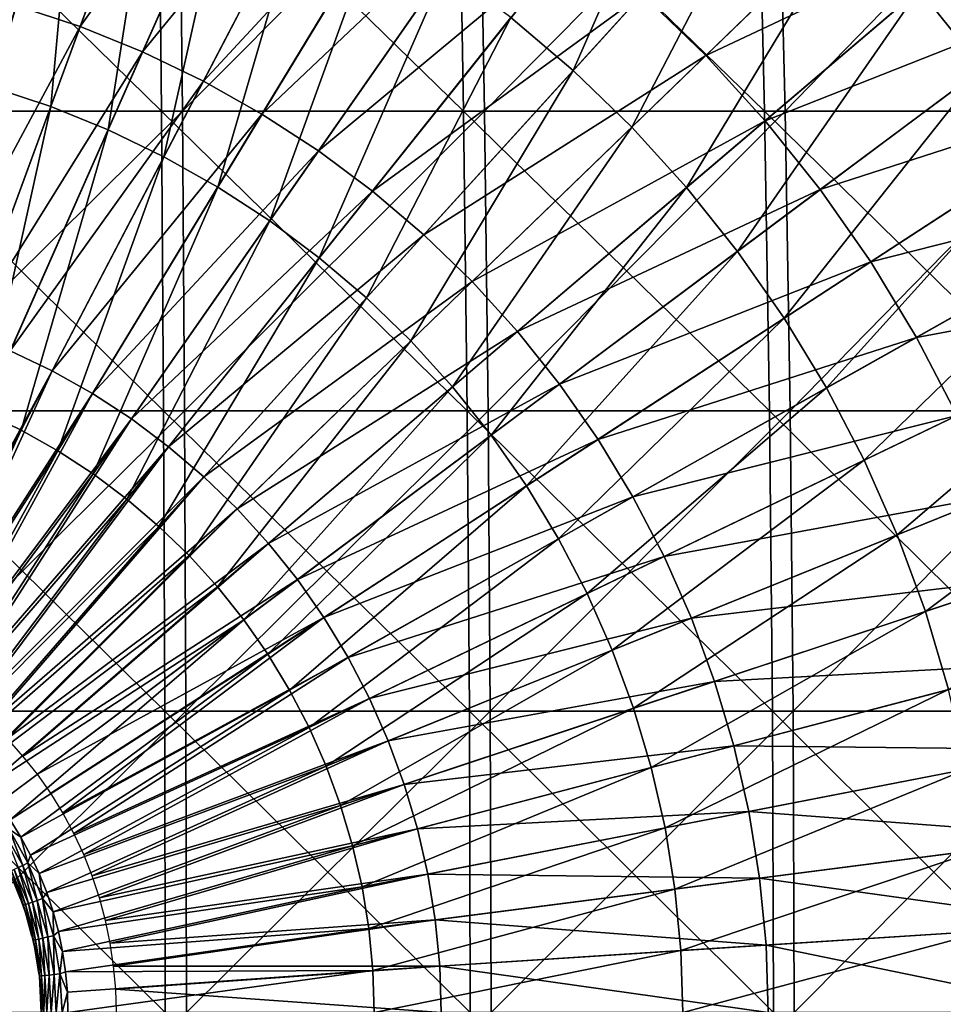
# Model space of a CAD drawing. Header units: millimetres. Extents: x -80 to 80, y -80 to 80.
# Tile 115 of 170: x 4 to 14, y 0 to 12. Entities that reach past the tile are written whole.
import ezdxf

# ---------------------------------------------------------------- set-up
doc = ezdxf.new("R2010")
doc.units = ezdxf.units.MM
doc.header["$LTSCALE"] = 13.670324
for name, color, linetype in [('1', 7, 'CONTINUOUS'), ('12', 7, 'CONTINUOUS'), ('2', 7, 'CONTINUOUS'), ('4', 7, 'CONTINUOUS'), ('9', 7, 'CONTINUOUS')]:
    doc.layers.add(name, color=color, linetype=linetype)

msp = doc.modelspace()

# ---------------------------------------------------------------- linework, layer by layer
at = {"layer": '1', "color": 7, "linetype": 'Continuous'}
for points in [[(1.877, 10.442, 79.293), (5.35, 13.892, 78.603), (1.865, 13.892, 78.763), (1.877, 10.442, 79.293)], [(5.387, 10.442, 79.132), (5.35, 13.892, 78.603), (1.877, 10.442, 79.293), (5.387, 10.442, 79.132)], [(5.387, 10.442, 79.132), (8.826, 13.892, 78.289), (5.35, 13.892, 78.603), (5.387, 10.442, 79.132)], [(8.885, 10.442, 78.816), (8.826, 13.892, 78.289), (5.387, 10.442, 79.132), (8.885, 10.442, 78.816)], [(8.885, 10.442, 78.816), (12.283, 13.892, 77.821), (8.826, 13.892, 78.289), (8.885, 10.442, 78.816)], [(12.366, 10.442, 78.346), (12.283, 13.892, 77.821), (8.885, 10.442, 78.816), (12.366, 10.442, 78.346)], [(12.366, 10.442, 78.346), (15.717, 13.892, 77.201), (12.283, 13.892, 77.821), (12.366, 10.442, 78.346)], [(15.823, 10.442, 77.721), (15.717, 13.892, 77.201), (12.366, 10.442, 78.346), (15.823, 10.442, 77.721)], [(1.886, 6.972, 79.673), (5.387, 10.442, 79.132), (1.877, 10.442, 79.293), (1.886, 6.972, 79.673)], [(5.412, 6.972, 79.512), (5.387, 10.442, 79.132), (1.886, 6.972, 79.673), (5.412, 6.972, 79.512)], [(5.412, 6.972, 79.512), (8.885, 10.442, 78.816), (5.387, 10.442, 79.132), (5.412, 6.972, 79.512)], [(8.928, 6.972, 79.194), (8.885, 10.442, 78.816), (5.412, 6.972, 79.512), (8.928, 6.972, 79.194)], [(8.928, 6.972, 79.194), (12.366, 10.442, 78.346), (8.885, 10.442, 78.816), (8.928, 6.972, 79.194)], [(12.425, 6.972, 78.721), (12.366, 10.442, 78.346), (8.928, 6.972, 79.194), (12.425, 6.972, 78.721)], [(12.425, 6.972, 78.721), (15.823, 10.442, 77.721), (12.366, 10.442, 78.346), (12.425, 6.972, 78.721)], [(15.899, 6.972, 78.094), (15.823, 10.442, 77.721), (12.425, 6.972, 78.721), (15.899, 6.972, 78.094)], [(1.892, 3.49, 79.901), (5.412, 6.972, 79.512), (1.886, 6.972, 79.673), (1.892, 3.49, 79.901)], [(5.428, 3.49, 79.739), (5.412, 6.972, 79.512), (1.892, 3.49, 79.901), (5.428, 3.49, 79.739)], [(5.428, 3.49, 79.739), (8.928, 6.972, 79.194), (5.412, 6.972, 79.512), (5.428, 3.49, 79.739)], [(8.953, 3.49, 79.421), (8.928, 6.972, 79.194), (5.428, 3.49, 79.739), (8.953, 3.49, 79.421)], [(8.953, 3.49, 79.421), (12.425, 6.972, 78.721), (8.928, 6.972, 79.194), (8.953, 3.49, 79.421)], [(12.461, 3.49, 78.946), (12.425, 6.972, 78.721), (8.953, 3.49, 79.421), (12.461, 3.49, 78.946)], [(12.461, 3.49, 78.946), (15.899, 6.972, 78.094), (12.425, 6.972, 78.721), (12.461, 3.49, 78.946)], [(15.944, 3.49, 78.317), (15.899, 6.972, 78.094), (12.461, 3.49, 78.946), (15.944, 3.49, 78.317)], [(1.894, 0, 79.978), (5.428, 3.49, 79.739), (1.892, 3.49, 79.901), (1.894, 0, 79.978)], [(5.433, 0, 79.815), (5.428, 3.49, 79.739), (1.894, 0, 79.978), (5.433, 0, 79.815)], [(5.433, 0, 79.815), (8.953, 3.49, 79.421), (5.428, 3.49, 79.739), (5.433, 0, 79.815)], [(8.962, 0, 79.496), (8.953, 3.49, 79.421), (5.433, 0, 79.815), (8.962, 0, 79.496)], [(8.962, 0, 79.496), (12.461, 3.49, 78.946), (8.953, 3.49, 79.421), (8.962, 0, 79.496)], [(12.473, 0, 79.022), (12.461, 3.49, 78.946), (8.962, 0, 79.496), (12.473, 0, 79.022)], [(12.473, 0, 79.022), (15.944, 3.49, 78.317), (12.461, 3.49, 78.946), (12.473, 0, 79.022)], [(15.959, 0, 78.392), (15.944, 3.49, 78.317), (12.473, 0, 79.022), (15.959, 0, 78.392)]]:
    msp.add_3dface(points, dxfattribs=at)
at = {"layer": '12', "color": 42, "linetype": 'Continuous', "true_color": 0xd9ad06}
for points in [[(3.463, 11.668, 78.074), (5.505, 14.958, 77.52), (4.203, 11.422, 78.074), (3.463, 11.668, 78.074)], [(5.505, 14.958, 77.52), (6.452, 14.574, 77.52), (4.203, 11.422, 78.074), (5.505, 14.958, 77.52)], [(4.203, 11.422, 78.074), (6.452, 14.574, 77.52), (4.927, 11.129, 78.074), (4.203, 11.422, 78.074)], [(6.452, 14.574, 77.52), (7.372, 14.131, 77.52), (4.927, 11.129, 78.074), (6.452, 14.574, 77.52)], [(4.927, 11.129, 78.074), (7.372, 14.131, 77.52), (5.63, 10.791, 78.074), (4.927, 11.129, 78.074)], [(7.372, 14.131, 77.52), (8.262, 13.63, 77.52), (5.63, 10.791, 78.074), (7.372, 14.131, 77.52)], [(10.716, 11.799, 77.52), (14.137, 13.691, 76.814), (11.449, 11.088, 77.52), (10.716, 11.799, 77.52)], [(14.137, 13.691, 76.814), (14.986, 12.757, 76.814), (11.449, 11.088, 77.52), (14.137, 13.691, 76.814)], [(5.63, 10.791, 78.074), (8.262, 13.63, 77.52), (6.309, 10.408, 78.074), (5.63, 10.791, 78.074)], [(8.262, 13.63, 77.52), (9.119, 13.072, 77.52), (6.309, 10.408, 78.074), (8.262, 13.63, 77.52)], [(6.309, 10.408, 78.074), (9.119, 13.072, 77.52), (6.963, 9.982, 78.074), (6.309, 10.408, 78.074)], [(9.119, 13.072, 77.52), (9.938, 12.461, 77.52), (6.963, 9.982, 78.074), (9.119, 13.072, 77.52)], [(11.449, 11.088, 77.52), (14.986, 12.757, 76.814), (12.136, 10.332, 77.52), (11.449, 11.088, 77.52)], [(14.986, 12.757, 76.814), (15.772, 11.771, 76.814), (12.136, 10.332, 77.52), (14.986, 12.757, 76.814)], [(6.963, 9.982, 78.074), (9.938, 12.461, 77.52), (7.589, 9.516, 78.074), (6.963, 9.982, 78.074)], [(9.938, 12.461, 77.52), (10.716, 11.799, 77.52), (7.589, 9.516, 78.074), (9.938, 12.461, 77.52)], [(7.589, 9.516, 78.074), (10.716, 11.799, 77.52), (8.183, 9.01, 78.074), (7.589, 9.516, 78.074)], [(10.716, 11.799, 77.52), (11.449, 11.088, 77.52), (8.183, 9.01, 78.074), (10.716, 11.799, 77.52)], [(12.136, 10.332, 77.52), (15.772, 11.771, 76.814), (12.773, 9.533, 77.52), (12.136, 10.332, 77.52)], [(15.772, 11.771, 76.814), (16.494, 10.736, 76.814), (12.773, 9.533, 77.52), (15.772, 11.771, 76.814)], [(3.463, 11.668, 78.074), (4.203, 11.422, 78.074), (2.386, 8.038, 78.475), (3.463, 11.668, 78.074)], [(2.386, 8.038, 78.475), (4.203, 11.422, 78.074), (2.896, 7.869, 78.475), (2.386, 8.038, 78.475)], [(4.203, 11.422, 78.074), (4.927, 11.129, 78.074), (2.896, 7.869, 78.475), (4.203, 11.422, 78.074)], [(2.896, 7.869, 78.475), (4.927, 11.129, 78.074), (3.394, 7.667, 78.475), (2.896, 7.869, 78.475)], [(4.927, 11.129, 78.074), (5.63, 10.791, 78.074), (3.394, 7.667, 78.475), (4.927, 11.129, 78.074)], [(8.183, 9.01, 78.074), (11.449, 11.088, 77.52), (8.743, 8.467, 78.074), (8.183, 9.01, 78.074)], [(11.449, 11.088, 77.52), (12.136, 10.332, 77.52), (8.743, 8.467, 78.074), (11.449, 11.088, 77.52)], [(3.394, 7.667, 78.475), (5.63, 10.791, 78.074), (3.878, 7.434, 78.475), (3.394, 7.667, 78.475)], [(5.63, 10.791, 78.074), (6.309, 10.408, 78.074), (3.878, 7.434, 78.475), (5.63, 10.791, 78.074)], [(12.773, 9.533, 77.52), (16.494, 10.736, 76.814), (13.358, 8.695, 77.52), (12.773, 9.533, 77.52)], [(16.494, 10.736, 76.814), (17.148, 9.658, 76.814), (13.358, 8.695, 77.52), (16.494, 10.736, 76.814)], [(3.878, 7.434, 78.475), (6.309, 10.408, 78.074), (4.346, 7.17, 78.475), (3.878, 7.434, 78.475)], [(6.309, 10.408, 78.074), (6.963, 9.982, 78.074), (4.346, 7.17, 78.475), (6.309, 10.408, 78.074)], [(8.743, 8.467, 78.074), (12.136, 10.332, 77.52), (9.268, 7.89, 78.074), (8.743, 8.467, 78.074)], [(12.136, 10.332, 77.52), (12.773, 9.533, 77.52), (9.268, 7.89, 78.074), (12.136, 10.332, 77.52)], [(4.346, 7.17, 78.475), (6.963, 9.982, 78.074), (4.797, 6.877, 78.475), (4.346, 7.17, 78.475)], [(6.963, 9.982, 78.074), (7.589, 9.516, 78.074), (4.797, 6.877, 78.475), (6.963, 9.982, 78.074)], [(13.358, 8.695, 77.52), (17.148, 9.658, 76.814), (13.888, 7.821, 77.52), (13.358, 8.695, 77.52)], [(17.148, 9.658, 76.814), (17.732, 8.539, 76.814), (13.888, 7.821, 77.52), (17.148, 9.658, 76.814)], [(4.797, 6.877, 78.475), (7.589, 9.516, 78.074), (5.228, 6.555, 78.475), (4.797, 6.877, 78.475)], [(7.589, 9.516, 78.074), (8.183, 9.01, 78.074), (5.228, 6.555, 78.475), (7.589, 9.516, 78.074)], [(9.268, 7.89, 78.074), (12.773, 9.533, 77.52), (9.754, 7.28, 78.074), (9.268, 7.89, 78.074)], [(12.773, 9.533, 77.52), (13.358, 8.695, 77.52), (9.754, 7.28, 78.074), (12.773, 9.533, 77.52)], [(5.228, 6.555, 78.475), (8.183, 9.01, 78.074), (5.637, 6.207, 78.475), (5.228, 6.555, 78.475)], [(8.183, 9.01, 78.074), (8.743, 8.467, 78.074), (5.637, 6.207, 78.475), (8.183, 9.01, 78.074)], [(9.754, 7.28, 78.074), (13.358, 8.695, 77.52), (10.201, 6.64, 78.074), (9.754, 7.28, 78.074)], [(13.358, 8.695, 77.52), (13.888, 7.821, 77.52), (10.201, 6.64, 78.074), (13.358, 8.695, 77.52)], [(5.637, 6.207, 78.475), (8.743, 8.467, 78.074), (6.023, 5.833, 78.475), (5.637, 6.207, 78.475)], [(8.743, 8.467, 78.074), (9.268, 7.89, 78.074), (6.023, 5.833, 78.475), (8.743, 8.467, 78.074)], [(13.888, 7.821, 77.52), (17.732, 8.539, 76.814), (14.36, 6.915, 77.52), (13.888, 7.821, 77.52)], [(6.023, 5.833, 78.475), (9.268, 7.89, 78.074), (6.384, 5.435, 78.475), (6.023, 5.833, 78.475)], [(9.268, 7.89, 78.074), (9.754, 7.28, 78.074), (6.384, 5.435, 78.475), (9.268, 7.89, 78.074)], [(10.201, 6.64, 78.074), (13.888, 7.821, 77.52), (10.605, 5.973, 78.074), (10.201, 6.64, 78.074)], [(13.888, 7.821, 77.52), (14.36, 6.915, 77.52), (10.605, 5.973, 78.074), (13.888, 7.821, 77.52)], [(3.394, 7.667, 78.475), (3.878, 7.434, 78.475), (2.075, 4.131, 78.72), (3.394, 7.667, 78.475)], [(2.075, 4.131, 78.72), (3.878, 7.434, 78.475), (2.311, 4.003, 78.72), (2.075, 4.131, 78.72)], [(3.878, 7.434, 78.475), (4.346, 7.17, 78.475), (2.311, 4.003, 78.72), (3.878, 7.434, 78.475)], [(6.384, 5.435, 78.475), (9.754, 7.28, 78.074), (6.719, 5.015, 78.475), (6.384, 5.435, 78.475)], [(9.754, 7.28, 78.074), (10.201, 6.64, 78.074), (6.719, 5.015, 78.475), (9.754, 7.28, 78.074)], [(2.311, 4.003, 78.72), (4.346, 7.17, 78.475), (2.54, 3.862, 78.72), (2.311, 4.003, 78.72)], [(4.346, 7.17, 78.475), (4.797, 6.877, 78.475), (2.54, 3.862, 78.72), (4.346, 7.17, 78.475)], [(2.54, 3.862, 78.72), (4.797, 6.877, 78.475), (2.76, 3.708, 78.72), (2.54, 3.862, 78.72)], [(4.797, 6.877, 78.475), (5.228, 6.555, 78.475), (2.76, 3.708, 78.72), (4.797, 6.877, 78.475)], [(10.605, 5.973, 78.074), (14.36, 6.915, 77.52), (10.966, 5.281, 78.074), (10.605, 5.973, 78.074)], [(14.36, 6.915, 77.52), (14.774, 5.981, 77.52), (10.966, 5.281, 78.074), (14.36, 6.915, 77.52)], [(6.719, 5.015, 78.475), (10.201, 6.64, 78.074), (7.027, 4.574, 78.475), (6.719, 5.015, 78.475)], [(10.201, 6.64, 78.074), (10.605, 5.973, 78.074), (7.027, 4.574, 78.475), (10.201, 6.64, 78.074)], [(2.76, 3.708, 78.72), (5.228, 6.555, 78.475), (2.971, 3.541, 78.72), (2.76, 3.708, 78.72)], [(5.228, 6.555, 78.475), (5.637, 6.207, 78.475), (2.971, 3.541, 78.72), (5.228, 6.555, 78.475)], [(2.971, 3.541, 78.72), (5.637, 6.207, 78.475), (3.172, 3.362, 78.72), (2.971, 3.541, 78.72)], [(5.637, 6.207, 78.475), (6.023, 5.833, 78.475), (3.172, 3.362, 78.72), (5.637, 6.207, 78.475)], [(7.027, 4.574, 78.475), (10.605, 5.973, 78.074), (7.306, 4.114, 78.475), (7.027, 4.574, 78.475)], [(10.605, 5.973, 78.074), (10.966, 5.281, 78.074), (7.306, 4.114, 78.475), (10.605, 5.973, 78.074)], [(10.966, 5.281, 78.074), (14.774, 5.981, 77.52), (11.282, 4.567, 78.074), (10.966, 5.281, 78.074)], [(14.774, 5.981, 77.52), (15.127, 5.022, 77.52), (11.282, 4.567, 78.074), (14.774, 5.981, 77.52)], [(3.172, 3.362, 78.72), (6.023, 5.833, 78.475), (3.362, 3.172, 78.72), (3.172, 3.362, 78.72)], [(6.023, 5.833, 78.475), (6.384, 5.435, 78.475), (3.362, 3.172, 78.72), (6.023, 5.833, 78.475)], [(3.362, 3.172, 78.72), (6.384, 5.435, 78.475), (3.541, 2.971, 78.72), (3.362, 3.172, 78.72)], [(6.384, 5.435, 78.475), (6.719, 5.015, 78.475), (3.541, 2.971, 78.72), (6.384, 5.435, 78.475)], [(7.306, 4.114, 78.475), (10.966, 5.281, 78.074), (7.554, 3.638, 78.475), (7.306, 4.114, 78.475)], [(10.966, 5.281, 78.074), (11.282, 4.567, 78.074), (7.554, 3.638, 78.475), (10.966, 5.281, 78.074)], [(11.282, 4.567, 78.074), (15.127, 5.022, 77.52), (11.551, 3.835, 78.074), (11.282, 4.567, 78.074)], [(15.127, 5.022, 77.52), (15.417, 4.043, 77.52), (11.551, 3.835, 78.074), (15.127, 5.022, 77.52)], [(3.541, 2.971, 78.72), (6.719, 5.015, 78.475), (3.708, 2.76, 78.72), (3.541, 2.971, 78.72)], [(6.719, 5.015, 78.475), (7.027, 4.574, 78.475), (3.708, 2.76, 78.72), (6.719, 5.015, 78.475)], [(3.708, 2.76, 78.72), (7.027, 4.574, 78.475), (3.862, 2.54, 78.72), (3.708, 2.76, 78.72)], [(3.862, 2.54, 78.72), (7.027, 4.574, 78.475), (4.003, 2.311, 78.72), (3.862, 2.54, 78.72)], [(7.027, 4.574, 78.475), (7.306, 4.114, 78.475), (4.003, 2.311, 78.72), (7.027, 4.574, 78.475)], [(7.554, 3.638, 78.475), (11.282, 4.567, 78.074), (7.772, 3.146, 78.475), (7.554, 3.638, 78.475)], [(11.282, 4.567, 78.074), (11.551, 3.835, 78.074), (7.772, 3.146, 78.475), (11.282, 4.567, 78.074)], [(4.003, 2.311, 78.72), (7.306, 4.114, 78.475), (4.131, 2.075, 78.72), (4.003, 2.311, 78.72)], [(7.306, 4.114, 78.475), (7.554, 3.638, 78.475), (4.131, 2.075, 78.72), (7.306, 4.114, 78.475)], [(11.551, 3.835, 78.074), (15.417, 4.043, 77.52), (11.773, 3.087, 78.074), (11.551, 3.835, 78.074)], [(15.417, 4.043, 77.52), (15.645, 3.047, 77.52), (11.773, 3.087, 78.074), (15.417, 4.043, 77.52)], [(7.772, 3.146, 78.475), (11.551, 3.835, 78.074), (7.957, 2.642, 78.475), (7.772, 3.146, 78.475)], [(11.551, 3.835, 78.074), (11.773, 3.087, 78.074), (7.957, 2.642, 78.475), (11.551, 3.835, 78.074)], [(4.131, 2.075, 78.72), (7.554, 3.638, 78.475), (4.245, 1.831, 78.72), (4.131, 2.075, 78.72)], [(7.554, 3.638, 78.475), (7.772, 3.146, 78.475), (4.245, 1.831, 78.72), (7.554, 3.638, 78.475)], [(4.245, 1.831, 78.72), (7.772, 3.146, 78.475), (4.344, 1.581, 78.72), (4.245, 1.831, 78.72)], [(7.772, 3.146, 78.475), (7.957, 2.642, 78.475), (4.344, 1.581, 78.72), (7.772, 3.146, 78.475)], [(7.957, 2.642, 78.475), (11.773, 3.087, 78.074), (8.11, 2.127, 78.475), (7.957, 2.642, 78.475)], [(11.773, 3.087, 78.074), (11.947, 2.327, 78.074), (8.11, 2.127, 78.475), (11.773, 3.087, 78.074)], [(11.773, 3.087, 78.074), (15.645, 3.047, 77.52), (11.947, 2.327, 78.074), (11.773, 3.087, 78.074)], [(15.645, 3.047, 77.52), (15.808, 2.038, 77.52), (11.947, 2.327, 78.074), (15.645, 3.047, 77.52)], [(4.344, 1.581, 78.72), (7.957, 2.642, 78.475), (4.428, 1.326, 78.72), (4.344, 1.581, 78.72)], [(7.957, 2.642, 78.475), (8.11, 2.127, 78.475), (4.428, 1.326, 78.72), (7.957, 2.642, 78.475)], [(8.11, 2.127, 78.475), (11.947, 2.327, 78.074), (8.23, 1.603, 78.475), (8.11, 2.127, 78.475)], [(11.947, 2.327, 78.074), (12.071, 1.556, 78.074), (8.23, 1.603, 78.475), (11.947, 2.327, 78.074)], [(11.947, 2.327, 78.074), (15.808, 2.038, 77.52), (12.071, 1.556, 78.074), (11.947, 2.327, 78.074)], [(4.428, 1.326, 78.72), (8.11, 2.127, 78.475), (4.498, 1.066, 78.72), (4.428, 1.326, 78.72)], [(8.11, 2.127, 78.475), (8.23, 1.603, 78.475), (4.498, 1.066, 78.72), (8.11, 2.127, 78.475)], [(15.808, 2.038, 77.52), (15.906, 1.021, 77.52), (12.071, 1.556, 78.074), (15.808, 2.038, 77.52)], [(4.498, 1.066, 78.72), (8.23, 1.603, 78.475), (4.552, 0.803, 78.72), (4.498, 1.066, 78.72)], [(8.23, 1.603, 78.475), (8.316, 1.072, 78.475), (4.552, 0.803, 78.72), (8.23, 1.603, 78.475)], [(8.23, 1.603, 78.475), (12.071, 1.556, 78.074), (8.316, 1.072, 78.475), (8.23, 1.603, 78.475)], [(12.071, 1.556, 78.074), (12.146, 0.78, 78.074), (8.316, 1.072, 78.475), (12.071, 1.556, 78.074)], [(12.071, 1.556, 78.074), (15.906, 1.021, 77.52), (12.146, 0.78, 78.074), (12.071, 1.556, 78.074)], [(4.552, 0.803, 78.72), (8.316, 1.072, 78.475), (4.591, 0.537, 78.72), (4.552, 0.803, 78.72)], [(8.316, 1.072, 78.475), (8.367, 0.537, 78.475), (4.591, 0.537, 78.72), (8.316, 1.072, 78.475)], [(8.316, 1.072, 78.475), (12.146, 0.78, 78.074), (8.367, 0.537, 78.475), (8.316, 1.072, 78.475)], [(15.906, 1.021, 77.52), (15.939, 0, 77.52), (12.146, 0.78, 78.074), (15.906, 1.021, 77.52)], [(12.146, 0.78, 78.074), (12.171, 0, 78.074), (8.367, 0.537, 78.475), (12.146, 0.78, 78.074)], [(15.939, 0, 77.52), (12.171, 0, 78.074), (12.146, 0.78, 78.074), (15.939, 0, 77.52)], [(4.591, 0.537, 78.72), (8.367, 0.537, 78.475), (4.615, 0.269, 78.72), (4.591, 0.537, 78.72)], [(8.367, 0.537, 78.475), (8.384, 0, 78.475), (4.615, 0.269, 78.72), (8.367, 0.537, 78.475)], [(12.171, 0, 78.074), (8.384, 0, 78.475), (8.367, 0.537, 78.475), (12.171, 0, 78.074)], [(8.384, 0, 78.475), (4.623, 0, 78.72), (4.615, 0.269, 78.72), (8.384, 0, 78.475)]]:
    msp.add_3dface(points, dxfattribs=at)
at = {"layer": '2', "color": 7, "linetype": 'Continuous'}
for points in [[(5.11, 13.892, -78.619), (5.145, 10.442, -79.149), (1.624, 13.892, -78.768), (5.11, 13.892, -78.619)], [(1.624, 13.892, -78.768), (5.145, 10.442, -79.149), (1.635, 10.442, -79.299), (1.624, 13.892, -78.768)], [(8.586, 13.892, -78.315), (8.644, 10.442, -78.843), (5.11, 13.892, -78.619), (8.586, 13.892, -78.315)], [(5.11, 13.892, -78.619), (8.644, 10.442, -78.843), (5.145, 10.442, -79.149), (5.11, 13.892, -78.619)], [(12.046, 13.892, -77.858), (12.127, 10.442, -78.383), (8.586, 13.892, -78.315), (12.046, 13.892, -77.858)], [(8.586, 13.892, -78.315), (12.127, 10.442, -78.383), (8.644, 10.442, -78.843), (8.586, 13.892, -78.315)], [(15.481, 13.892, -77.249), (15.586, 10.442, -77.769), (12.046, 13.892, -77.858), (15.481, 13.892, -77.249)], [(12.046, 13.892, -77.858), (15.586, 10.442, -77.769), (12.127, 10.442, -78.383), (12.046, 13.892, -77.858)], [(5.145, 10.442, -79.149), (5.17, 6.972, -79.528), (1.635, 10.442, -79.299), (5.145, 10.442, -79.149)], [(1.635, 10.442, -79.299), (5.17, 6.972, -79.528), (1.643, 6.972, -79.679), (1.635, 10.442, -79.299)], [(8.644, 10.442, -78.843), (8.686, 6.972, -79.221), (5.145, 10.442, -79.149), (8.644, 10.442, -78.843)], [(5.145, 10.442, -79.149), (8.686, 6.972, -79.221), (5.17, 6.972, -79.528), (5.145, 10.442, -79.149)], [(12.127, 10.442, -78.383), (12.185, 6.972, -78.759), (8.644, 10.442, -78.843), (12.127, 10.442, -78.383)], [(8.644, 10.442, -78.843), (12.185, 6.972, -78.759), (8.686, 6.972, -79.221), (8.644, 10.442, -78.843)], [(15.586, 10.442, -77.769), (15.66, 6.972, -78.142), (12.127, 10.442, -78.383), (15.586, 10.442, -77.769)], [(12.127, 10.442, -78.383), (15.66, 6.972, -78.142), (12.185, 6.972, -78.759), (12.127, 10.442, -78.383)], [(5.17, 6.972, -79.528), (5.184, 3.49, -79.756), (1.643, 6.972, -79.679), (5.17, 6.972, -79.528)], [(1.643, 6.972, -79.679), (5.184, 3.49, -79.756), (1.648, 3.49, -79.907), (1.643, 6.972, -79.679)], [(8.686, 6.972, -79.221), (8.711, 3.49, -79.448), (5.17, 6.972, -79.528), (8.686, 6.972, -79.221)], [(5.17, 6.972, -79.528), (8.711, 3.49, -79.448), (5.184, 3.49, -79.756), (5.17, 6.972, -79.528)], [(12.185, 6.972, -78.759), (12.22, 3.49, -78.984), (8.686, 6.972, -79.221), (12.185, 6.972, -78.759)], [(8.686, 6.972, -79.221), (12.22, 3.49, -78.984), (8.711, 3.49, -79.448), (8.686, 6.972, -79.221)], [(15.66, 6.972, -78.142), (15.705, 3.49, -78.366), (12.185, 6.972, -78.759), (15.66, 6.972, -78.142)], [(12.185, 6.972, -78.759), (15.705, 3.49, -78.366), (12.22, 3.49, -78.984), (12.185, 6.972, -78.759)], [(5.184, 3.49, -79.756), (5.189, 0, -79.832), (1.648, 3.49, -79.907), (5.184, 3.49, -79.756)], [(1.648, 3.49, -79.907), (5.189, 0, -79.832), (1.649, 0, -79.983), (1.648, 3.49, -79.907)], [(8.711, 3.49, -79.448), (8.719, 0, -79.523), (5.184, 3.49, -79.756), (8.711, 3.49, -79.448)], [(5.184, 3.49, -79.756), (8.719, 0, -79.523), (5.189, 0, -79.832), (5.184, 3.49, -79.756)], [(12.22, 3.49, -78.984), (12.231, 0, -79.059), (8.711, 3.49, -79.448), (12.22, 3.49, -78.984)], [(8.711, 3.49, -79.448), (12.231, 0, -79.059), (8.719, 0, -79.523), (8.711, 3.49, -79.448)], [(15.705, 3.49, -78.366), (15.72, 0, -78.44), (12.22, 3.49, -78.984), (15.705, 3.49, -78.366)], [(12.22, 3.49, -78.984), (15.72, 0, -78.44), (12.231, 0, -79.059), (12.22, 3.49, -78.984)]]:
    msp.add_3dface(points, dxfattribs=at)
at = {"layer": '4', "color": 42, "linetype": 'Continuous', "true_color": 0xd9ad06}
for points in [[(3.281, 14.373, 78.674), (3.182, 10.721, 79.15), (4.195, 14.134, 78.674), (3.281, 14.373, 78.674)], [(9.192, 11.526, 78.674), (9.912, 10.914, 78.674), (11.399, 14.294, 78.064), (9.192, 11.526, 78.674)], [(11.399, 14.294, 78.064), (9.912, 10.914, 78.674), (12.291, 13.534, 78.064), (11.399, 14.294, 78.064)], [(3.182, 10.721, 79.15), (3.862, 10.495, 79.15), (4.195, 14.134, 78.674), (3.182, 10.721, 79.15)], [(4.195, 14.134, 78.674), (3.862, 10.495, 79.15), (5.092, 13.836, 78.674), (4.195, 14.134, 78.674)], [(13.921, 11.851, 78.064), (14.652, 10.935, 78.064), (16.596, 14.129, 77.321), (13.921, 11.851, 78.064)], [(3.862, 10.495, 79.15), (4.527, 10.226, 79.15), (5.092, 13.836, 78.674), (3.862, 10.495, 79.15)], [(5.092, 13.836, 78.674), (4.527, 10.226, 79.15), (5.968, 13.481, 78.674), (5.092, 13.836, 78.674)], [(4.527, 10.226, 79.15), (5.173, 9.915, 79.15), (5.968, 13.481, 78.674), (4.527, 10.226, 79.15)], [(5.968, 13.481, 78.674), (5.173, 9.915, 79.15), (6.819, 13.071, 78.674), (5.968, 13.481, 78.674)], [(9.912, 10.914, 78.674), (10.591, 10.256, 78.674), (12.291, 13.534, 78.064), (9.912, 10.914, 78.674)], [(12.291, 13.534, 78.064), (10.591, 10.256, 78.674), (13.133, 12.719, 78.064), (12.291, 13.534, 78.064)], [(5.173, 9.915, 79.15), (5.797, 9.563, 79.15), (6.819, 13.071, 78.674), (5.173, 9.915, 79.15)], [(6.819, 13.071, 78.674), (5.797, 9.563, 79.15), (7.643, 12.607, 78.674), (6.819, 13.071, 78.674)], [(10.591, 10.256, 78.674), (11.226, 9.557, 78.674), (13.133, 12.719, 78.064), (10.591, 10.256, 78.674)], [(13.133, 12.719, 78.064), (11.226, 9.557, 78.674), (13.921, 11.851, 78.064), (13.133, 12.719, 78.064)], [(5.797, 9.563, 79.15), (6.398, 9.172, 79.15), (7.643, 12.607, 78.674), (5.797, 9.563, 79.15)], [(7.643, 12.607, 78.674), (6.398, 9.172, 79.15), (8.435, 12.092, 78.674), (7.643, 12.607, 78.674)], [(6.398, 9.172, 79.15), (6.973, 8.743, 79.15), (8.435, 12.092, 78.674), (6.398, 9.172, 79.15)], [(8.435, 12.092, 78.674), (6.973, 8.743, 79.15), (9.192, 11.526, 78.674), (8.435, 12.092, 78.674)], [(11.226, 9.557, 78.674), (11.815, 8.818, 78.674), (13.921, 11.851, 78.064), (11.226, 9.557, 78.674)], [(13.921, 11.851, 78.064), (11.815, 8.818, 78.674), (14.652, 10.935, 78.064), (13.921, 11.851, 78.064)], [(6.973, 8.743, 79.15), (7.518, 8.279, 79.15), (9.192, 11.526, 78.674), (6.973, 8.743, 79.15)], [(9.192, 11.526, 78.674), (7.518, 8.279, 79.15), (9.912, 10.914, 78.674), (9.192, 11.526, 78.674)], [(7.518, 8.279, 79.15), (8.033, 7.78, 79.15), (9.912, 10.914, 78.674), (7.518, 8.279, 79.15)], [(9.912, 10.914, 78.674), (8.033, 7.78, 79.15), (10.591, 10.256, 78.674), (9.912, 10.914, 78.674)], [(11.815, 8.818, 78.674), (12.356, 8.043, 78.674), (14.652, 10.935, 78.064), (11.815, 8.818, 78.674)], [(14.652, 10.935, 78.064), (12.356, 8.043, 78.674), (15.322, 9.974, 78.064), (14.652, 10.935, 78.064)], [(3.182, 10.721, 79.15), (2.627, 7.14, 79.491), (3.862, 10.495, 79.15), (3.182, 10.721, 79.15)], [(2.627, 7.14, 79.491), (3.08, 6.957, 79.491), (3.862, 10.495, 79.15), (2.627, 7.14, 79.491)], [(3.862, 10.495, 79.15), (3.08, 6.957, 79.491), (4.527, 10.226, 79.15), (3.862, 10.495, 79.15)], [(3.08, 6.957, 79.491), (3.519, 6.745, 79.491), (4.527, 10.226, 79.15), (3.08, 6.957, 79.491)], [(4.527, 10.226, 79.15), (3.519, 6.745, 79.491), (5.173, 9.915, 79.15), (4.527, 10.226, 79.15)], [(8.033, 7.78, 79.15), (8.515, 7.249, 79.15), (10.591, 10.256, 78.674), (8.033, 7.78, 79.15)], [(10.591, 10.256, 78.674), (8.515, 7.249, 79.15), (11.226, 9.557, 78.674), (10.591, 10.256, 78.674)], [(12.356, 8.043, 78.674), (12.846, 7.235, 78.674), (15.322, 9.974, 78.064), (12.356, 8.043, 78.674)], [(15.322, 9.974, 78.064), (12.846, 7.235, 78.674), (15.93, 8.971, 78.064), (15.322, 9.974, 78.064)], [(3.519, 6.745, 79.491), (3.944, 6.506, 79.491), (5.173, 9.915, 79.15), (3.519, 6.745, 79.491)], [(5.173, 9.915, 79.15), (3.944, 6.506, 79.491), (5.797, 9.563, 79.15), (5.173, 9.915, 79.15)], [(3.944, 6.506, 79.491), (4.353, 6.24, 79.491), (5.797, 9.563, 79.15), (3.944, 6.506, 79.491)], [(5.797, 9.563, 79.15), (4.353, 6.24, 79.491), (6.398, 9.172, 79.15), (5.797, 9.563, 79.15)], [(8.515, 7.249, 79.15), (8.962, 6.689, 79.15), (11.226, 9.557, 78.674), (8.515, 7.249, 79.15)], [(11.226, 9.557, 78.674), (8.962, 6.689, 79.15), (11.815, 8.818, 78.674), (11.226, 9.557, 78.674)], [(4.353, 6.24, 79.491), (4.743, 5.948, 79.491), (6.398, 9.172, 79.15), (4.353, 6.24, 79.491)], [(6.398, 9.172, 79.15), (4.743, 5.948, 79.491), (6.973, 8.743, 79.15), (6.398, 9.172, 79.15)], [(12.846, 7.235, 78.674), (13.283, 6.397, 78.674), (15.93, 8.971, 78.064), (12.846, 7.235, 78.674)], [(15.93, 8.971, 78.064), (13.283, 6.397, 78.674), (16.472, 7.932, 78.064), (15.93, 8.971, 78.064)], [(8.962, 6.689, 79.15), (9.372, 6.101, 79.15), (11.815, 8.818, 78.674), (8.962, 6.689, 79.15)], [(11.815, 8.818, 78.674), (9.372, 6.101, 79.15), (12.356, 8.043, 78.674), (11.815, 8.818, 78.674)], [(4.743, 5.948, 79.491), (5.115, 5.632, 79.491), (6.973, 8.743, 79.15), (4.743, 5.948, 79.491)], [(6.973, 8.743, 79.15), (5.115, 5.632, 79.491), (7.518, 8.279, 79.15), (6.973, 8.743, 79.15)], [(5.115, 5.632, 79.491), (5.465, 5.293, 79.491), (7.518, 8.279, 79.15), (5.115, 5.632, 79.491)], [(7.518, 8.279, 79.15), (5.465, 5.293, 79.491), (8.033, 7.78, 79.15), (7.518, 8.279, 79.15)], [(9.372, 6.101, 79.15), (9.744, 5.488, 79.15), (12.356, 8.043, 78.674), (9.372, 6.101, 79.15)], [(12.356, 8.043, 78.674), (9.744, 5.488, 79.15), (12.846, 7.235, 78.674), (12.356, 8.043, 78.674)], [(13.283, 6.397, 78.674), (13.665, 5.533, 78.674), (16.472, 7.932, 78.064), (13.283, 6.397, 78.674)], [(16.472, 7.932, 78.064), (13.665, 5.533, 78.674), (16.946, 6.861, 78.064), (16.472, 7.932, 78.064)], [(5.465, 5.293, 79.491), (5.793, 4.932, 79.491), (8.033, 7.78, 79.15), (5.465, 5.293, 79.491)], [(8.033, 7.78, 79.15), (5.793, 4.932, 79.491), (8.515, 7.249, 79.15), (8.033, 7.78, 79.15)], [(5.793, 4.932, 79.491), (6.097, 4.55, 79.491), (8.515, 7.249, 79.15), (5.793, 4.932, 79.491)], [(8.515, 7.249, 79.15), (6.097, 4.55, 79.491), (8.962, 6.689, 79.15), (8.515, 7.249, 79.15)], [(9.744, 5.488, 79.15), (10.076, 4.852, 79.15), (12.846, 7.235, 78.674), (9.744, 5.488, 79.15)], [(12.846, 7.235, 78.674), (10.076, 4.852, 79.15), (13.283, 6.397, 78.674), (12.846, 7.235, 78.674)], [(3.519, 6.745, 79.491), (3.08, 6.957, 79.491), (1.823, 3.63, 79.695), (3.519, 6.745, 79.491)], [(13.665, 5.533, 78.674), (13.992, 4.646, 78.674), (16.946, 6.861, 78.064), (13.665, 5.533, 78.674)], [(16.946, 6.861, 78.064), (13.992, 4.646, 78.674), (17.351, 5.761, 78.064), (16.946, 6.861, 78.064)], [(2.031, 3.517, 79.695), (3.519, 6.745, 79.491), (1.823, 3.63, 79.695), (2.031, 3.517, 79.695)], [(3.944, 6.506, 79.491), (3.519, 6.745, 79.491), (2.031, 3.517, 79.695), (3.944, 6.506, 79.491)], [(6.097, 4.55, 79.491), (6.376, 4.15, 79.491), (8.962, 6.689, 79.15), (6.097, 4.55, 79.491)], [(8.962, 6.689, 79.15), (6.376, 4.15, 79.491), (9.372, 6.101, 79.15), (8.962, 6.689, 79.15)], [(2.232, 3.393, 79.695), (3.944, 6.506, 79.491), (2.031, 3.517, 79.695), (2.232, 3.393, 79.695)], [(4.353, 6.24, 79.491), (3.944, 6.506, 79.491), (2.232, 3.393, 79.695), (4.353, 6.24, 79.491)], [(10.076, 4.852, 79.15), (10.366, 4.197, 79.15), (13.283, 6.397, 78.674), (10.076, 4.852, 79.15)], [(13.283, 6.397, 78.674), (10.366, 4.197, 79.15), (13.665, 5.533, 78.674), (13.283, 6.397, 78.674)], [(2.425, 3.258, 79.695), (4.353, 6.24, 79.491), (2.232, 3.393, 79.695), (2.425, 3.258, 79.695)], [(4.743, 5.948, 79.491), (4.353, 6.24, 79.491), (2.425, 3.258, 79.695), (4.743, 5.948, 79.491)], [(6.376, 4.15, 79.491), (6.629, 3.733, 79.491), (9.372, 6.101, 79.15), (6.376, 4.15, 79.491)], [(9.372, 6.101, 79.15), (6.629, 3.733, 79.491), (9.744, 5.488, 79.15), (9.372, 6.101, 79.15)], [(2.611, 3.111, 79.695), (4.743, 5.948, 79.491), (2.425, 3.258, 79.695), (2.611, 3.111, 79.695)], [(5.115, 5.632, 79.491), (4.743, 5.948, 79.491), (2.611, 3.111, 79.695), (5.115, 5.632, 79.491)], [(13.992, 4.646, 78.674), (14.261, 3.74, 78.674), (17.351, 5.761, 78.064), (13.992, 4.646, 78.674)], [(2.787, 2.954, 79.695), (5.115, 5.632, 79.491), (2.611, 3.111, 79.695), (2.787, 2.954, 79.695)], [(5.465, 5.293, 79.491), (5.115, 5.632, 79.491), (2.787, 2.954, 79.695), (5.465, 5.293, 79.491)], [(6.629, 3.733, 79.491), (6.854, 3.301, 79.491), (9.744, 5.488, 79.15), (6.629, 3.733, 79.491)], [(9.744, 5.488, 79.15), (6.854, 3.301, 79.491), (10.076, 4.852, 79.15), (9.744, 5.488, 79.15)], [(10.366, 4.197, 79.15), (10.613, 3.524, 79.15), (13.665, 5.533, 78.674), (10.366, 4.197, 79.15)], [(13.665, 5.533, 78.674), (10.613, 3.524, 79.15), (13.992, 4.646, 78.674), (13.665, 5.533, 78.674)], [(2.954, 2.787, 79.695), (5.465, 5.293, 79.491), (2.787, 2.954, 79.695), (2.954, 2.787, 79.695)], [(5.793, 4.932, 79.491), (5.465, 5.293, 79.491), (2.954, 2.787, 79.695), (5.793, 4.932, 79.491)], [(3.111, 2.611, 79.695), (5.793, 4.932, 79.491), (2.954, 2.787, 79.695), (3.111, 2.611, 79.695)], [(6.097, 4.55, 79.491), (5.793, 4.932, 79.491), (3.111, 2.611, 79.695), (6.097, 4.55, 79.491)], [(6.854, 3.301, 79.491), (7.052, 2.855, 79.491), (10.076, 4.852, 79.15), (6.854, 3.301, 79.491)], [(10.076, 4.852, 79.15), (7.052, 2.855, 79.491), (10.366, 4.197, 79.15), (10.076, 4.852, 79.15)], [(10.613, 3.524, 79.15), (10.817, 2.837, 79.15), (13.992, 4.646, 78.674), (10.613, 3.524, 79.15)], [(13.992, 4.646, 78.674), (10.817, 2.837, 79.15), (14.261, 3.74, 78.674), (13.992, 4.646, 78.674)], [(3.258, 2.425, 79.695), (6.097, 4.55, 79.491), (3.111, 2.611, 79.695), (3.258, 2.425, 79.695)], [(3.393, 2.232, 79.695), (6.097, 4.55, 79.491), (3.258, 2.425, 79.695), (3.393, 2.232, 79.695)], [(6.376, 4.15, 79.491), (6.097, 4.55, 79.491), (3.393, 2.232, 79.695), (6.376, 4.15, 79.491)], [(3.517, 2.031, 79.695), (6.376, 4.15, 79.491), (3.393, 2.232, 79.695), (3.517, 2.031, 79.695)], [(6.629, 3.733, 79.491), (6.376, 4.15, 79.491), (3.517, 2.031, 79.695), (6.629, 3.733, 79.491)], [(7.052, 2.855, 79.491), (7.22, 2.397, 79.491), (10.366, 4.197, 79.15), (7.052, 2.855, 79.491)], [(10.366, 4.197, 79.15), (7.22, 2.397, 79.491), (10.613, 3.524, 79.15), (10.366, 4.197, 79.15)], [(3.63, 1.823, 79.695), (6.629, 3.733, 79.491), (3.517, 2.031, 79.695), (3.63, 1.823, 79.695)], [(6.854, 3.301, 79.491), (6.629, 3.733, 79.491), (3.63, 1.823, 79.695), (6.854, 3.301, 79.491)], [(10.817, 2.837, 79.15), (10.977, 2.138, 79.15), (14.261, 3.74, 78.674), (10.817, 2.837, 79.15)], [(14.261, 3.74, 78.674), (10.977, 2.138, 79.15), (14.471, 2.818, 78.674), (14.261, 3.74, 78.674)], [(7.22, 2.397, 79.491), (7.359, 1.93, 79.491), (10.613, 3.524, 79.15), (7.22, 2.397, 79.491)], [(10.613, 3.524, 79.15), (7.359, 1.93, 79.491), (10.817, 2.837, 79.15), (10.613, 3.524, 79.15)], [(3.729, 1.609, 79.695), (6.854, 3.301, 79.491), (3.63, 1.823, 79.695), (3.729, 1.609, 79.695)], [(7.052, 2.855, 79.491), (6.854, 3.301, 79.491), (3.729, 1.609, 79.695), (7.052, 2.855, 79.491)], [(3.817, 1.389, 79.695), (7.052, 2.855, 79.491), (3.729, 1.609, 79.695), (3.817, 1.389, 79.695)], [(7.22, 2.397, 79.491), (7.052, 2.855, 79.491), (3.817, 1.389, 79.695), (7.22, 2.397, 79.491)], [(7.359, 1.93, 79.491), (7.468, 1.454, 79.491), (10.817, 2.837, 79.15), (7.359, 1.93, 79.491)], [(10.817, 2.837, 79.15), (7.468, 1.454, 79.491), (10.977, 2.138, 79.15), (10.817, 2.837, 79.15)], [(10.977, 2.138, 79.15), (11.091, 1.43, 79.15), (14.471, 2.818, 78.674), (10.977, 2.138, 79.15)], [(14.471, 2.818, 78.674), (11.091, 1.43, 79.15), (14.622, 1.885, 78.674), (14.471, 2.818, 78.674)], [(3.891, 1.165, 79.695), (7.22, 2.397, 79.491), (3.817, 1.389, 79.695), (3.891, 1.165, 79.695)], [(7.359, 1.93, 79.491), (7.22, 2.397, 79.491), (3.891, 1.165, 79.695), (7.359, 1.93, 79.491)], [(7.468, 1.454, 79.491), (7.545, 0.973, 79.491), (10.977, 2.138, 79.15), (7.468, 1.454, 79.491)], [(10.977, 2.138, 79.15), (7.545, 0.973, 79.491), (11.091, 1.43, 79.15), (10.977, 2.138, 79.15)], [(3.952, 0.937, 79.695), (7.359, 1.93, 79.491), (3.891, 1.165, 79.695), (3.952, 0.937, 79.695)], [(7.468, 1.454, 79.491), (7.359, 1.93, 79.491), (3.952, 0.937, 79.695), (7.468, 1.454, 79.491)], [(11.091, 1.43, 79.15), (11.16, 0.717, 79.15), (14.622, 1.885, 78.674), (11.091, 1.43, 79.15)], [(14.622, 1.885, 78.674), (11.16, 0.717, 79.15), (14.713, 0.945, 78.674), (14.622, 1.885, 78.674)], [(4, 0.705, 79.695), (7.468, 1.454, 79.491), (3.952, 0.937, 79.695), (4, 0.705, 79.695)], [(7.545, 0.973, 79.491), (7.468, 1.454, 79.491), (4, 0.705, 79.695), (7.545, 0.973, 79.491)], [(7.545, 0.973, 79.491), (7.592, 0.487, 79.491), (11.091, 1.43, 79.15), (7.545, 0.973, 79.491)], [(11.091, 1.43, 79.15), (7.592, 0.487, 79.491), (11.16, 0.717, 79.15), (11.091, 1.43, 79.15)], [(4.034, 0.472, 79.695), (7.545, 0.973, 79.491), (4, 0.705, 79.695), (4.034, 0.472, 79.695)], [(7.592, 0.487, 79.491), (7.545, 0.973, 79.491), (4.034, 0.472, 79.695), (7.592, 0.487, 79.491)], [(11.16, 0.717, 79.15), (11.183, 0, 79.15), (14.713, 0.945, 78.674), (11.16, 0.717, 79.15)], [(11.183, 0, 79.15), (14.743, 0, 78.674), (14.713, 0.945, 78.674), (11.183, 0, 79.15)], [(7.592, 0.487, 79.491), (7.608, 0, 79.491), (11.16, 0.717, 79.15), (7.592, 0.487, 79.491)], [(7.608, 0, 79.491), (11.183, 0, 79.15), (11.16, 0.717, 79.15), (7.608, 0, 79.491)], [(4.055, 0.236, 79.695), (7.592, 0.487, 79.491), (4.034, 0.472, 79.695), (4.055, 0.236, 79.695)], [(4.062, 0, 79.695), (7.592, 0.487, 79.491), (4.055, 0.236, 79.695), (4.062, 0, 79.695)], [(4.062, 0, 79.695), (7.608, 0, 79.491), (7.592, 0.487, 79.491), (4.062, 0, 79.695)]]:
    msp.add_3dface(points, dxfattribs=at)
at = {"layer": '9', "color": 42, "linetype": 'Continuous', "true_color": 0xd9ad06}
for points in [[(3.517, 2.031, 79.695), (3.393, 2.232, 79.695), (3.381, 2.124, 79.69), (3.517, 2.031, 79.695)], [(3.538, 1.704, 79.669), (3.381, 2.124, 79.69), (3.325, 2.089, 79.669), (3.538, 1.704, 79.669)], [(3.538, 1.704, 79.669), (3.325, 2.089, 79.669), (3.485, 1.678, 79.634), (3.538, 1.704, 79.669)], [(3.598, 1.732, 79.69), (3.517, 2.031, 79.695), (3.381, 2.124, 79.69), (3.598, 1.732, 79.69)], [(3.598, 1.732, 79.69), (3.381, 2.124, 79.69), (3.538, 1.704, 79.669), (3.598, 1.732, 79.69)], [(3.63, 1.823, 79.695), (3.517, 2.031, 79.695), (3.598, 1.732, 79.69), (3.63, 1.823, 79.695)], [(3.707, 1.297, 79.669), (3.598, 1.732, 79.69), (3.538, 1.704, 79.669), (3.707, 1.297, 79.669)], [(3.729, 1.609, 79.695), (3.63, 1.823, 79.695), (3.598, 1.732, 79.69), (3.729, 1.609, 79.695)], [(3.769, 1.319, 79.69), (3.729, 1.609, 79.695), (3.598, 1.732, 79.69), (3.769, 1.319, 79.69)], [(3.769, 1.319, 79.69), (3.598, 1.732, 79.69), (3.707, 1.297, 79.669), (3.769, 1.319, 79.69)], [(3.547, 1.241, 79.463), (3.407, 1.641, 79.528), (3.386, 1.63, 79.463), (3.547, 1.241, 79.463)], [(3.547, 1.241, 79.463), (3.386, 1.63, 79.463), (3.506, 1.33, 79.395), (3.547, 1.241, 79.463)], [(3.506, 1.33, 79.395), (3.386, 1.63, 79.463), (3.42, 1.539, 79.395), (3.506, 1.33, 79.395)], [(3.569, 1.249, 79.528), (3.44, 1.657, 79.586), (3.407, 1.641, 79.528), (3.569, 1.249, 79.528)], [(3.569, 1.249, 79.528), (3.407, 1.641, 79.528), (3.547, 1.241, 79.463), (3.569, 1.249, 79.528)], [(3.604, 1.261, 79.586), (3.485, 1.678, 79.634), (3.44, 1.657, 79.586), (3.604, 1.261, 79.586)], [(3.604, 1.261, 79.586), (3.44, 1.657, 79.586), (3.569, 1.249, 79.528), (3.604, 1.261, 79.586)], [(3.651, 1.278, 79.634), (3.538, 1.704, 79.669), (3.485, 1.678, 79.634), (3.651, 1.278, 79.634)], [(3.651, 1.278, 79.634), (3.485, 1.678, 79.634), (3.604, 1.261, 79.586), (3.651, 1.278, 79.634)], [(3.707, 1.297, 79.669), (3.538, 1.704, 79.669), (3.651, 1.278, 79.634), (3.707, 1.297, 79.669)], [(3.817, 1.389, 79.695), (3.729, 1.609, 79.695), (3.769, 1.319, 79.69), (3.817, 1.389, 79.695)], [(3.891, 1.165, 79.695), (3.817, 1.389, 79.695), (3.769, 1.319, 79.69), (3.891, 1.165, 79.695)], [(3.58, 1.116, 79.395), (3.547, 1.241, 79.463), (3.506, 1.33, 79.395), (3.58, 1.116, 79.395)], [(3.686, 0.841, 79.528), (3.604, 1.261, 79.586), (3.569, 1.249, 79.528), (3.686, 0.841, 79.528)], [(3.723, 0.85, 79.586), (3.651, 1.278, 79.634), (3.604, 1.261, 79.586), (3.723, 0.85, 79.586)], [(3.723, 0.85, 79.586), (3.604, 1.261, 79.586), (3.686, 0.841, 79.528), (3.723, 0.85, 79.586)], [(3.771, 0.861, 79.634), (3.707, 1.297, 79.669), (3.651, 1.278, 79.634), (3.771, 0.861, 79.634)], [(3.771, 0.861, 79.634), (3.651, 1.278, 79.634), (3.723, 0.85, 79.586), (3.771, 0.861, 79.634)], [(3.829, 0.874, 79.669), (3.769, 1.319, 79.69), (3.707, 1.297, 79.669), (3.829, 0.874, 79.669)], [(3.829, 0.874, 79.669), (3.707, 1.297, 79.669), (3.771, 0.861, 79.634), (3.829, 0.874, 79.669)], [(3.893, 0.889, 79.69), (3.891, 1.165, 79.695), (3.769, 1.319, 79.69), (3.893, 0.889, 79.69)], [(3.893, 0.889, 79.69), (3.769, 1.319, 79.69), (3.829, 0.874, 79.669), (3.893, 0.889, 79.69)], [(3.664, 0.836, 79.463), (3.569, 1.249, 79.528), (3.547, 1.241, 79.463), (3.664, 0.836, 79.463)], [(3.664, 0.836, 79.463), (3.547, 1.241, 79.463), (3.641, 0.897, 79.395), (3.664, 0.836, 79.463)], [(3.641, 0.897, 79.395), (3.547, 1.241, 79.463), (3.58, 1.116, 79.395), (3.641, 0.897, 79.395)], [(3.686, 0.841, 79.528), (3.569, 1.249, 79.528), (3.664, 0.836, 79.463), (3.686, 0.841, 79.528)], [(3.952, 0.937, 79.695), (3.891, 1.165, 79.695), (3.893, 0.889, 79.69), (3.952, 0.937, 79.695)], [(4, 0.705, 79.695), (3.952, 0.937, 79.695), (3.893, 0.889, 79.69), (4, 0.705, 79.695)], [(3.689, 0.676, 79.395), (3.664, 0.836, 79.463), (3.641, 0.897, 79.395), (3.689, 0.676, 79.395)], [(3.734, 0.421, 79.463), (3.686, 0.841, 79.528), (3.664, 0.836, 79.463), (3.734, 0.421, 79.463)], [(3.734, 0.421, 79.463), (3.664, 0.836, 79.463), (3.723, 0.452, 79.395), (3.734, 0.421, 79.463)], [(3.723, 0.452, 79.395), (3.664, 0.836, 79.463), (3.689, 0.676, 79.395), (3.723, 0.452, 79.395)], [(3.757, 0.423, 79.528), (3.723, 0.85, 79.586), (3.686, 0.841, 79.528), (3.757, 0.423, 79.528)], [(3.757, 0.423, 79.528), (3.686, 0.841, 79.528), (3.734, 0.421, 79.463), (3.757, 0.423, 79.528)], [(3.794, 0.428, 79.586), (3.771, 0.861, 79.634), (3.723, 0.85, 79.586), (3.794, 0.428, 79.586)], [(3.794, 0.428, 79.586), (3.723, 0.85, 79.586), (3.757, 0.423, 79.528), (3.794, 0.428, 79.586)], [(3.844, 0.433, 79.634), (3.829, 0.874, 79.669), (3.771, 0.861, 79.634), (3.844, 0.433, 79.634)], [(3.844, 0.433, 79.634), (3.771, 0.861, 79.634), (3.794, 0.428, 79.586), (3.844, 0.433, 79.634)], [(3.903, 0.44, 79.669), (3.893, 0.889, 79.69), (3.829, 0.874, 79.669), (3.903, 0.44, 79.669)], [(3.903, 0.44, 79.669), (3.829, 0.874, 79.669), (3.844, 0.433, 79.634), (3.903, 0.44, 79.669)], [(3.968, 0.447, 79.69), (4, 0.705, 79.695), (3.893, 0.889, 79.69), (3.968, 0.447, 79.69)], [(3.968, 0.447, 79.69), (3.893, 0.889, 79.69), (3.903, 0.44, 79.669), (3.968, 0.447, 79.69)], [(4.034, 0.472, 79.695), (4, 0.705, 79.695), (3.968, 0.447, 79.69), (4.034, 0.472, 79.695)], [(4.055, 0.236, 79.695), (4.034, 0.472, 79.695), (3.968, 0.447, 79.69), (4.055, 0.236, 79.695)], [(3.743, 0.226, 79.395), (3.734, 0.421, 79.463), (3.723, 0.452, 79.395), (3.743, 0.226, 79.395)], [(3.758, 0, 79.463), (3.757, 0.423, 79.528), (3.734, 0.421, 79.463), (3.758, 0, 79.463)], [(3.758, 0, 79.463), (3.734, 0.421, 79.463), (3.75, 0, 79.395), (3.758, 0, 79.463)], [(3.75, 0, 79.395), (3.734, 0.421, 79.463), (3.743, 0.226, 79.395), (3.75, 0, 79.395)], [(3.781, 0, 79.528), (3.794, 0.428, 79.586), (3.757, 0.423, 79.528), (3.781, 0, 79.528)], [(3.781, 0, 79.528), (3.757, 0.423, 79.528), (3.758, 0, 79.463), (3.781, 0, 79.528)], [(3.818, 0, 79.586), (3.794, 0.428, 79.586), (3.781, 0, 79.528), (3.818, 0, 79.586)], [(3.818, 0, 79.586), (3.844, 0.433, 79.634), (3.794, 0.428, 79.586), (3.818, 0, 79.586)], [(3.868, 0, 79.634), (3.844, 0.433, 79.634), (3.818, 0, 79.586), (3.868, 0, 79.634)], [(3.868, 0, 79.634), (3.903, 0.44, 79.669), (3.844, 0.433, 79.634), (3.868, 0, 79.634)], [(3.927, 0, 79.669), (3.903, 0.44, 79.669), (3.868, 0, 79.634), (3.927, 0, 79.669)], [(3.927, 0, 79.669), (3.968, 0.447, 79.69), (3.903, 0.44, 79.669), (3.927, 0, 79.669)], [(3.993, 0, 79.69), (3.968, 0.447, 79.69), (3.927, 0, 79.669), (3.993, 0, 79.69)], [(3.993, 0, 79.69), (4.055, 0.236, 79.695), (3.968, 0.447, 79.69), (3.993, 0, 79.69)], [(4.062, 0, 79.695), (4.055, 0.236, 79.695), (3.993, 0, 79.69), (4.062, 0, 79.695)]]:
    msp.add_3dface(points, dxfattribs=at)

doc.saveas('drawing.dxf')
